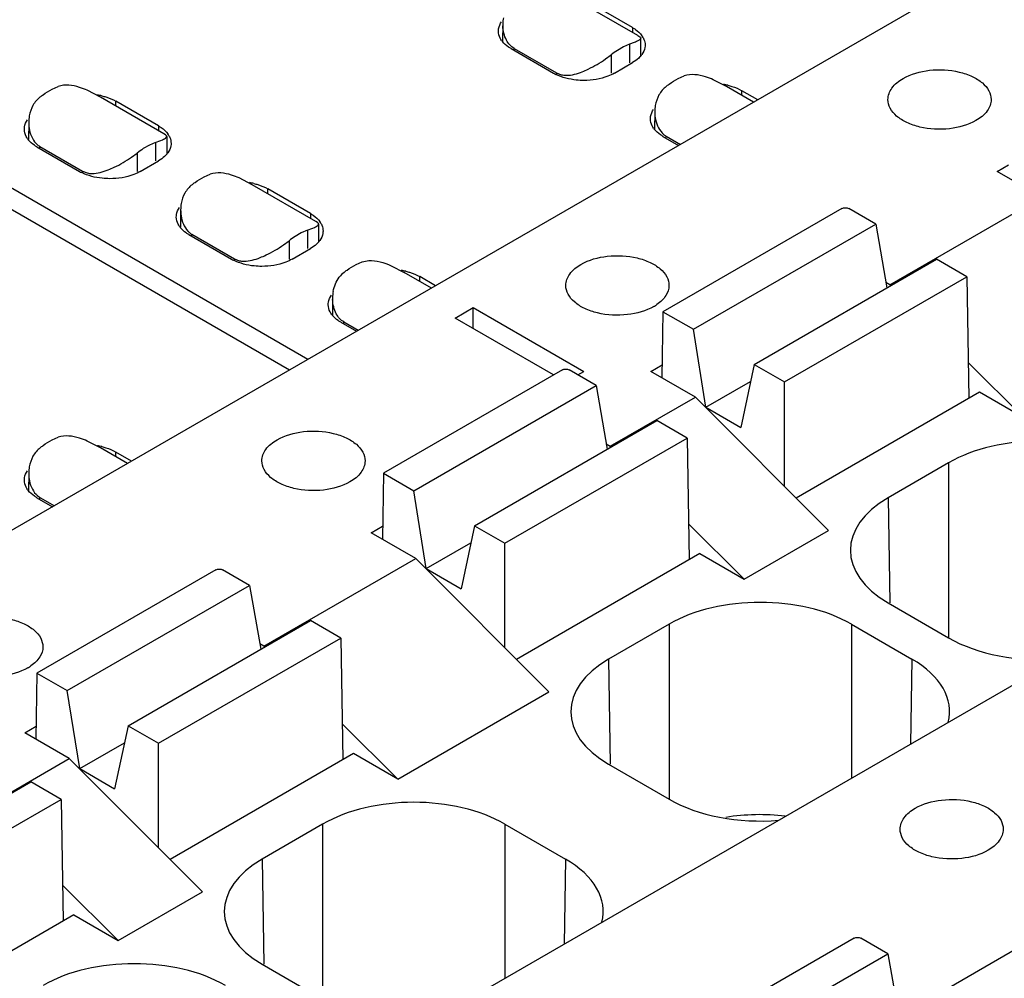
# Model space of a CAD drawing. Header units: inches. Extents: x 0 to 22, y 0 to 17.
# Tile 23 of 51: x 4.12 to 4.571, y 13.477 to 13.917. Entities that reach past the tile are written whole.
import ezdxf

# ---------------------------------------------------------------- set-up
doc = ezdxf.new("R2010")
doc.units = ezdxf.units.IN
doc.header["$LTSCALE"] = 1.21
doc.header["$MEASUREMENT"] = 0
doc.layers.get('0').update_dxf_attribs({"linetype": 'CONTINUOUS'})

msp = doc.modelspace()

# ---------------------------------------------------------------- linework, layer by layer
at = {"color": 7, "linetype": 'CONTINUOUS'}
for p, q in [((4.736179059, 14.0406562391), (3.5892184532, 13.3784155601)), ((4.4029486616, 13.9093845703), (4.3738779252, 13.9261696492)), ((4.4005024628, 13.9130021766), (4.3810152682, 13.9242538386)), ((4.3410579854, 13.9146565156), (4.3409976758, 13.906676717)), ((4.4005024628, 13.9130021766), (4.4005024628, 13.9107969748)), ((4.2517887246, 13.7609753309), (3.9924506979, 13.9107138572)), ((4.4043157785, 13.9002352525), (4.404285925, 13.9081525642)), ((3.984099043, 13.9058917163), (4.2434370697, 13.75615319)), ((4.3462104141, 13.9025578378), (4.3462174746, 13.9034920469)), ((4.3462174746, 13.9034920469), (4.3657049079, 13.8922402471)), ((4.3963127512, 13.9041390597), (4.393524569, 13.9025314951)), ((4.3990802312, 13.9053307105), (4.3963127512, 13.9041390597)), ((4.3990802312, 13.9053307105), (4.3991119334, 13.8969231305)), ((4.4012245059, 13.906147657), (4.3990802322, 13.9053307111)), ((4.3448247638, 13.9033578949), (4.3643119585, 13.892106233)), ((4.3881631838, 13.8986159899), (4.3907590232, 13.9005337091)), ((4.3907596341, 13.9005333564), (4.3907596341, 13.892106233)), ((4.3921508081, 13.892106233), (4.4005024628, 13.8969283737)), ((4.3657049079, 13.8922402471), (4.3657049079, 13.8915707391)), ((4.3657049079, 13.8922402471), (4.3678299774, 13.8913967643)), ((4.4214331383, 13.889634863), (4.4241975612, 13.8908282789)), ((4.1346929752, 13.884812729), (4.1374573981, 13.8860061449)), ((4.4434750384, 13.8859850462), (4.4374727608, 13.8890981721)), ((4.4558865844, 13.8788188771), (4.443475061, 13.8859851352)), ((4.1567348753, 13.8811629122), (4.1507325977, 13.8842760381)), ((4.185805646, 13.8643779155), (4.1567348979, 13.8811630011)), ((4.4506123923, 13.8818641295), (4.4506123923, 13.8840693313)), ((4.4577962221, 13.879921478), (4.4506123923, 13.8840693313)), ((4.1638722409, 13.8770419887), (4.1638722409, 13.8792471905)), ((4.1833594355, 13.8679955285), (4.1638722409, 13.8792471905)), ((5.02682723, 13.8728396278), (3.8798666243, 13.2105989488)), ((4.4106551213, 13.8744720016), (4.4105948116, 13.8664921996)), ((4.1239149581, 13.8696498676), (4.1238546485, 13.8616700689)), ((4.1833594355, 13.8679955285), (4.1833594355, 13.8657903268)), ((4.186604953, 13.8638708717), (4.185805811, 13.8643777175)), ((4.1868825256, 13.8626458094), (4.1871429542, 13.8631458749)), ((4.1871429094, 13.8631459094), (4.1871727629, 13.8552286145)), ((4.414421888, 13.8631733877), (4.4216057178, 13.8590255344)), ((4.4158075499, 13.8623733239), (4.4158146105, 13.8633075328)), ((4.4158146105, 13.8633075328), (4.4224182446, 13.8594946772)), ((4.1290673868, 13.8575511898), (4.1290744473, 13.8584853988)), ((4.1290744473, 13.8584853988), (4.1485618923, 13.8472335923)), ((4.1791697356, 13.8591324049), (4.1763815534, 13.8575248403)), ((4.1819372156, 13.8603240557), (4.1791697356, 13.8591324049)), ((4.1819372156, 13.8603240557), (4.1819689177, 13.8519164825)), ((4.1276817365, 13.8583512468), (4.1471689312, 13.8470995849)), ((4.1710201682, 13.8536093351), (4.1736160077, 13.8555270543)), ((4.1736166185, 13.8555267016), (4.1736166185, 13.8470995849)), ((4.1750077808, 13.8470995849), (4.1833594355, 13.8519217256)), ((4.5675355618, 13.8470930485), (4.572735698, 13.8500955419)), ((4.1485618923, 13.8472335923), (4.1485618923, 13.8465640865)), ((4.1485618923, 13.8472335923), (4.1506869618, 13.8463901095)), ((4.2042900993, 13.8446282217), (4.2070545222, 13.8458216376)), ((4.5879398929, 13.8353118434), (4.5675355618, 13.8470930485)), ((4.2263319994, 13.8409784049), (4.2203297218, 13.8440915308)), ((4.2554027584, 13.824193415), (4.226332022, 13.8409784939)), ((4.233469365, 13.8368574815), (4.233469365, 13.8390626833)), ((4.2529565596, 13.8278110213), (4.233469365, 13.8390626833)), ((4.5183427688, 13.7951273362), (4.5879398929, 13.8353118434)), ((4.1935120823, 13.8294653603), (4.1934517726, 13.8214855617)), ((4.2529565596, 13.8278110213), (4.2529565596, 13.8256058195)), ((4.4963945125, 13.8301251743), (4.4144218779, 13.7827952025)), ((4.5118578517, 13.8229797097), (4.4994823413, 13.8301251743)), ((4.2562020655, 13.8236863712), (4.2554029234, 13.824193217)), ((4.256479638, 13.8224613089), (4.2567400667, 13.8229613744)), ((4.2567698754, 13.8150440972), (4.2567400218, 13.8229614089)), ((4.4283413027, 13.774758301), (4.5118578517, 13.8229797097)), ((4.5118578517, 13.8229797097), (4.5169386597, 13.7937656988)), ((4.1972788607, 13.8181667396), (4.2167660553, 13.8069150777)), ((4.1986645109, 13.8173666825), (4.1986715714, 13.8183008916)), ((4.1986715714, 13.8183008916), (4.2181590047, 13.8070490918)), ((4.248766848, 13.8189479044), (4.2459786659, 13.8173403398)), ((4.251534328, 13.8201395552), (4.248766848, 13.8189479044)), ((4.251534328, 13.8201395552), (4.2515660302, 13.8117319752)), ((4.2406172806, 13.8134248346), (4.2432131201, 13.8153425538)), ((4.2432137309, 13.8153422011), (4.2432137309, 13.8069150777)), ((4.2446049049, 13.8069150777), (4.2529565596, 13.8117372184)), ((4.2181590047, 13.8070490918), (4.2181590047, 13.8063795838)), ((4.2181590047, 13.8070490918), (4.2202840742, 13.806205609)), ((4.2738872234, 13.8044437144), (4.2766516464, 13.8056371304)), ((4.4561801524, 13.7586844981), (4.5396967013, 13.8069059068)), ((4.5536161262, 13.7988690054), (4.5396967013, 13.8069059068)), ((4.2899306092, 13.8039053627), (4.2959291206, 13.8007939)), ((4.3083406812, 13.7936277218), (4.2959291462, 13.8007939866)), ((4.3030664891, 13.7966729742), (4.3030664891, 13.798878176)), ((4.310250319, 13.7947303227), (4.3030664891, 13.798878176)), ((4.4700995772, 13.7506475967), (4.5536161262, 13.7988690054)), ((4.5183427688, 13.7951273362), (4.5165186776, 13.7961805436)), ((4.5536161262, 13.7988690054), (4.5544590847, 13.7431025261)), ((4.2631092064, 13.7892808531), (4.2630488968, 13.7813010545)), ((4.3192024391, 13.7799106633), (4.327554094, 13.7847328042)), ((4.327554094, 13.7750885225), (4.327554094, 13.7847328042)), ((4.327554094, 13.7847328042), (4.3782313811, 13.7554723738)), ((4.4144218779, 13.7827952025), (4.4139642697, 13.7525218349)), ((4.4144218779, 13.7827952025), (4.4283413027, 13.774758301)), ((4.2668759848, 13.7779822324), (4.2740598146, 13.7738343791)), ((4.268261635, 13.7771821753), (4.2682686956, 13.7781163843)), ((4.2682686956, 13.7781163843), (4.2748723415, 13.7743035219)), ((4.3643142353, 13.7538636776), (4.3192024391, 13.7799106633)), ((4.4340156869, 13.7390569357), (4.4283413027, 13.774758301)), ((4.5797264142, 13.7341940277), (4.5542108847, 13.7595223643)), ((4.3683358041, 13.7561856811), (4.2863631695, 13.7088557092)), ((4.3837991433, 13.7490402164), (4.3714236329, 13.756185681)), ((4.3754452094, 13.7538636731), (4.3782313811, 13.7554723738)), ((4.4088541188, 13.755472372), (4.4140542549, 13.7584748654)), ((4.4292584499, 13.7436911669), (4.4088541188, 13.755472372)), ((4.4561801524, 13.7586844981), (4.4500198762, 13.7298163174)), ((4.4561801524, 13.7586844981), (4.4700995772, 13.7506475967)), ((4.4340156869, 13.7390569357), (4.4545178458, 13.7508946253)), ((4.4700995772, 13.7027410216), (4.4700995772, 13.7506475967)), ((4.3002825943, 13.7008188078), (4.3837991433, 13.7490402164)), ((4.3837991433, 13.7490402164), (4.3888799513, 13.7198262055)), ((4.5593782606, 13.7459427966), (4.4753820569, 13.6974444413)), ((4.5797264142, 13.7341940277), (4.5593782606, 13.7459427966)), ((4.3902840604, 13.7211878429), (4.4292584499, 13.7436911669)), ((4.4292584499, 13.7436911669), (4.4902533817, 13.6825334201)), ((4.4340156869, 13.7390569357), (4.4500198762, 13.7298163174)), ((4.328121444, 13.6847450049), (4.4116379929, 13.7329664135)), ((4.4255574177, 13.7249295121), (4.4116379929, 13.7329664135)), ((4.1346929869, 13.7240746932), (4.1374574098, 13.7252681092)), ((4.156734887, 13.7204248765), (4.1507326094, 13.7235380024)), ((4.3420408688, 13.6767081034), (4.4255574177, 13.7249295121)), ((4.4255574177, 13.7249295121), (4.4264003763, 13.6691630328)), ((4.1691464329, 13.7132587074), (4.1567349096, 13.7204249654)), ((4.3884599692, 13.7222410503), (4.3902840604, 13.7211878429)), ((4.1638722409, 13.7163039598), (4.1638722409, 13.7185091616)), ((4.1710560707, 13.7143613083), (4.1638722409, 13.7185091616)), ((4.5452660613, 13.7136096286), (4.5175526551, 13.6976082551)), ((4.5452660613, 13.7136096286), (4.5452660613, 13.6333873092)), ((4.1239149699, 13.7089118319), (4.1238546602, 13.7009320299)), ((4.2863631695, 13.7088557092), (4.2859055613, 13.6785823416)), ((4.2863631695, 13.7088557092), (4.3002825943, 13.7008188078)), ((4.3059569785, 13.6651174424), (4.3002825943, 13.7008188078)), ((4.1276817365, 13.697613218), (4.1348655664, 13.6934653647)), ((4.1290673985, 13.6968131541), (4.129074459, 13.6977473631)), ((4.129074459, 13.6977473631), (4.1356780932, 13.6939345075)), ((4.5175526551, 13.6976082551), (4.5182813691, 13.6493996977)), ((4.2807954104, 13.6815328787), (4.2859955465, 13.6845353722)), ((4.328121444, 13.6847450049), (4.3219611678, 13.6558768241)), ((4.328121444, 13.6847450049), (4.3420408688, 13.6767081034)), ((4.4516677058, 13.6602545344), (4.4261521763, 13.685582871)), ((4.4516677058, 13.6602545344), (4.4902533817, 13.6825334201)), ((4.3011997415, 13.6697516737), (4.2807954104, 13.6815328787)), ((4.3059569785, 13.6651174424), (4.3264591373, 13.676955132)), ((4.3420408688, 13.6288015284), (4.3420408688, 13.6767081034)), ((4.2316026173, 13.6295671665), (4.3011997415, 13.6697516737)), ((4.3011997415, 13.6697516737), (4.3621946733, 13.6085939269)), ((4.4313195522, 13.6720033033), (4.3473233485, 13.623504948)), ((4.4313195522, 13.6720033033), (4.4516677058, 13.6602545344)), ((4.2096543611, 13.6645650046), (4.1276817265, 13.6172350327)), ((4.2251177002, 13.65741954), (4.2127421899, 13.6645650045)), ((4.3059569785, 13.6651174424), (4.3219611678, 13.6558768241)), ((4.1416011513, 13.6091981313), (4.2251177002, 13.65741954)), ((4.2251177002, 13.65741954), (4.2301985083, 13.6282055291)), ((4.5175526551, 13.6493886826), (4.5452660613, 13.6333873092)), ((4.1694400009, 13.5931243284), (4.2529565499, 13.6413457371)), ((4.2668759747, 13.6333088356), (4.2529565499, 13.6413457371)), ((4.4172073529, 13.6396701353), (4.3894939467, 13.6236687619)), ((4.4172073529, 13.6396701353), (4.4172073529, 13.5594478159)), ((4.5007207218, 13.6396701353), (4.5007207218, 13.5690723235)), ((4.5007207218, 13.6396701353), (4.528434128, 13.6236687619)), ((4.1833594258, 13.585087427), (4.2668759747, 13.6333088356)), ((4.2668759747, 13.6333088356), (4.2677189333, 13.5775423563)), ((4.2316026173, 13.6295671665), (4.2297785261, 13.6306203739)), ((4.3894939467, 13.6236687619), (4.3902226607, 13.5754602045)), ((4.528434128, 13.6236687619), (4.5278455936, 13.5847338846)), ((4.1276817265, 13.6172350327), (4.1272241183, 13.5869616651)), ((4.1276817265, 13.6172350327), (4.1416011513, 13.6091981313)), ((4.1472755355, 13.573496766), (4.1416011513, 13.6091981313)), ((4.2929862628, 13.568633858), (4.3621946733, 13.6085939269)), ((4.1221139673, 13.5899122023), (4.1273141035, 13.5929146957)), ((4.1694400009, 13.5931243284), (4.1632797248, 13.5642561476)), ((4.1694400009, 13.5931243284), (4.1833594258, 13.585087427)), ((4.2929862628, 13.568633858), (4.2674707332, 13.5939621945)), ((4.1425182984, 13.5781309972), (4.1221139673, 13.5899122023)), ((4.1472755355, 13.573496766), (4.1677776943, 13.5853344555)), ((4.1833594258, 13.5371808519), (4.1833594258, 13.585087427)), ((4.2726381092, 13.5803826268), (4.1886419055, 13.5318842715)), ((4.2929862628, 13.568633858), (4.2726381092, 13.5803826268)), ((4.1035439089, 13.5556276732), (4.1425182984, 13.5781309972)), ((4.1425182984, 13.5781309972), (4.2035132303, 13.5169732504)), ((4.3894939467, 13.5754491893), (4.4172073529, 13.5594478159)), ((4.1472755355, 13.573496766), (4.1632797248, 13.5642561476)), ((4.0413812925, 13.5191848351), (4.1248978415, 13.5674062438)), ((4.1388172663, 13.5593693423), (4.1248978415, 13.5674062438)), ((4.0553007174, 13.5111479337), (4.1388172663, 13.5593693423)), ((4.1388172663, 13.5593693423), (4.1396602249, 13.5036028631)), ((4.2585259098, 13.5480494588), (4.2308125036, 13.5320480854)), ((4.2585259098, 13.5480494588), (4.2585259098, 13.4678271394)), ((4.3420392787, 13.5480494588), (4.3420392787, 13.4774516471)), ((4.3420392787, 13.5480494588), (4.369752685, 13.5320480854)), ((4.2308125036, 13.5320480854), (4.2315412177, 13.483839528)), ((4.369752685, 13.5320480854), (4.3691641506, 13.4931132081)), ((4.1649275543, 13.4946943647), (4.1394120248, 13.5200227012)), ((4.1649275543, 13.4946943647), (4.2035132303, 13.5169732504)), ((4.1445794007, 13.5064431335), (4.0605831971, 13.4579447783)), ((4.1445794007, 13.5064431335), (4.1649275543, 13.4946943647)), ((4.5239105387, 13.4607922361), (4.5935076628, 13.5009767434)), ((4.5019622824, 13.4957900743), (4.4199896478, 13.4484601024)), ((4.5174256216, 13.4886446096), (4.5050501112, 13.4957900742)), ((4.4339090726, 13.440423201), (4.5174256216, 13.4886446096)), ((4.5174256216, 13.4886446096), (4.5225064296, 13.4594305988)), ((4.2308125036, 13.4838285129), (4.2585259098, 13.4678271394))]:
    msp.add_line(p, q, dxfattribs=at)
for centre, radius, start, end in [((4.3582883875, 13.9145365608), 0.017230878, 170.0078885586, 179.6011979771), ((4.3586417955, 13.9145261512), 0.0175843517, 179.5752957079, 182.364922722), ((4.3975117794, 13.9040862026), 0.0089448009, 29.3295549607, 35.5044624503), ((4.3485518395, 13.9127925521), 0.0098455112, 215.4728787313, 218.666456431), ((4.4127095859, 13.8730720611), 0.0351556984, 123.0735863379, 128.6355207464), ((4.3960962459, 13.906907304), 0.0107158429, 318.1775751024, 321.2412474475), ((4.3967656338, 13.9063702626), 0.0098576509, 321.2395829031, 324.5257883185), ((4.3739416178, 13.9088087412), 0.0192796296, 240.0348432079, 243.4778413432), ((4.4372045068, 13.8571423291), 0.0302177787, 76.6775644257, 80.6425635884), ((4.1504643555, 13.8523201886), 0.0302177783, 76.6775644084, 80.642562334), ((4.4278824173, 13.8743522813), 0.0172277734, 169.9823114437, 179.6019124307), ((4.1411422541, 13.8695301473), 0.0172277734, 169.982311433, 179.6019124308), ((4.1803684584, 13.8590793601), 0.0089451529, 29.334269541, 35.5043839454), ((4.4181489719, 13.872608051), 0.0098455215, 215.4728798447, 218.6665361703), ((4.4201419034, 13.8706248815), 0.0085061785, 223.8237123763, 232.6151524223), ((4.419766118, 13.8701385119), 0.0078915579, 232.6389871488, 239.9519623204), ((4.1314088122, 13.867785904), 0.0098455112, 215.4728787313, 218.6664564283), ((4.133401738, 13.865802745), 0.0085061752, 223.8237113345, 232.61524574), ((4.1330259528, 13.8653163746), 0.0078915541, 232.6390829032, 239.9519635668), ((4.1955665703, 13.8280654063), 0.0351556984, 123.0735863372, 128.6355207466), ((4.1789532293, 13.8619006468), 0.0107158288, 318.1775959, 321.241324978), ((4.1796226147, 13.8613636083), 0.0098576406, 321.2396623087, 324.5257894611), ((4.1567985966, 13.8638021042), 0.0192796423, 240.0348439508, 243.4778775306), ((4.2200614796, 13.8121356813), 0.0302177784, 76.6775644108, 80.6425625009), ((4.2107393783, 13.8293456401), 0.0172277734, 169.9823114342, 179.6019124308), ((4.2499655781, 13.81889485), 0.0089451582, 29.3343407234, 35.5043827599), ((4.2010059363, 13.8276013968), 0.0098455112, 215.4728787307, 218.6664564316), ((4.2029988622, 13.8256182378), 0.0085061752, 223.8237113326, 232.6152455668), ((4.2026230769, 13.8251318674), 0.0078915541, 232.6390827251, 239.9519635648), ((4.2651636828, 13.7878809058), 0.0351556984, 123.0735863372, 128.6355207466), ((4.2485503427, 13.8217161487), 0.0107158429, 318.1775751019, 321.2412474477), ((4.2492197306, 13.8211791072), 0.0098576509, 321.2395829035, 324.5257883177), ((4.2263957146, 13.8236175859), 0.0192796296, 240.0348432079, 243.4778413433), ((4.2763717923, 13.7907483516), 0.0129030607, 128.5473838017, 142.1641096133), ((4.2896585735, 13.7719510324), 0.0302179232, 76.6775705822, 80.6430036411), ((4.2803396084, 13.7891608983), 0.017230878, 170.0078885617, 179.6011979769), ((4.2806930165, 13.7891504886), 0.0175843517, 179.5752957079, 182.3649227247), ((4.4000063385, 13.8029757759), 0.0205064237, 299.9565127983, 304.7089585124), ((4.2706030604, 13.7874168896), 0.0098455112, 215.4728787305, 218.6664564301), ((4.1504643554, 13.6915821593), 0.0302177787, 76.6775644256, 80.6425635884), ((4.1411422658, 13.7087921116), 0.0172277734, 169.9823114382, 179.6019124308), ((4.1314088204, 13.7070478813), 0.0098455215, 215.4728798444, 218.6665361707), ((4.133401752, 13.7050647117), 0.0085061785, 223.8237123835, 232.6151524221), ((4.1330259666, 13.7045783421), 0.0078915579, 232.638987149, 239.9519623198), ((4.1132661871, 13.6374156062), 0.0205064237, 299.9565127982, 304.7089585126)]:
    msp.add_arc(centre, radius, start, end, dxfattribs=at)
for centre, major_axis, ratio, start_param, end_param in [((4.5870227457, 13.68949617), (0.0590551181, -0), 0.5774314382, 0.7854362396, 2.356156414), ((4.5593156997, 13.6734984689), (0.0590596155, -0), 0.5773434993, 2.3562325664, 3.9269527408), ((4.4589640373, 13.6155566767), (0.0590551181, -0), 0.5774314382, 0.7854362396, 2.356156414), ((4.5870227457, 13.6575007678), (0.0590551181, -0), 0.5774314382, -2.356156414, -1.4258675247), ((4.4312569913, 13.5995589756), (0.0590596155, -0), 0.5773434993, 2.3562325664, 3.9269527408), ((4.4866710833, 13.5995589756), (0.0590596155, -0), 0.5773434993, 6.1394332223, 7.0685453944), ((4.3002825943, 13.5239360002), (0.0590551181, -0), 0.5774314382, 0.7854362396, 2.356156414), ((4.4589640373, 13.5835612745), (0.0590551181, -0), 0.5774314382, -2.356156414, -1.4258675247), ((4.4589640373, 13.5182815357), (0.0590551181, -0), 0.5774314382, 7.6592138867, 8.1245106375), ((4.2725755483, 13.5079382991), (0.0590596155, -0), 0.5773434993, 2.3562325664, 3.9269527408), ((4.3279896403, 13.5079382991), (0.0590596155, -0), 0.5773434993, 6.1394332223, 7.0685453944), ((4.1722238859, 13.449996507), (0.0590551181, -0), 0.5774314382, 0.7854362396, 2.356156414)]:
    msp.add_ellipse(centre, major_axis=major_axis, ratio=ratio, start_param=start_param, end_param=end_param, dxfattribs=at)
for points, knots in [([(4.3390595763, 13.9113947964), (4.3390595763, 13.9117641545), (4.3391887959, 13.9132994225), (4.3398578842, 13.9147613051), (4.3405337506, 13.9157105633)], [0, 0, 0, 0, 0.240680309, 1, 1, 1, 1]), ([(4.4005024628, 13.9130021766), (4.4009481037, 13.9127448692), (4.402550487, 13.9117263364), (4.4039894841, 13.9104102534), (4.404793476, 13.9092810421)], [0, 0, 0, 0, 0.2707257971, 1, 1, 1, 1]), ([(4.3405337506, 13.9070790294), (4.3402969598, 13.9074116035), (4.3394868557, 13.9087136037), (4.3390595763, 13.9102692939), (4.3390595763, 13.9113947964)], [0, 0, 0, 0, 0.2661815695, 1, 1, 1, 1]), ([(4.4042859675, 13.9081525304), (4.4042876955, 13.90776674), (4.4030403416, 13.9069034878), (4.4020165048, 13.9064734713), (4.4012245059, 13.906147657)], [0, 0, 0, 0, 0.3105753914, 1, 1, 1, 1]), ([(4.4029488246, 13.9093843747), (4.4032703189, 13.90919867), (4.4037621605, 13.9089139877), (4.4042165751, 13.9084749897), (4.404270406, 13.9082692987)], [0, 0, 0, 0, 0.6358606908, 1, 1, 1, 1]), ([(4.4053100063, 13.9084676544), (4.4054653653, 13.9081904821), (4.4060017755, 13.9070970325), (4.4062676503, 13.9058652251), (4.4062676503, 13.9049652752)], [0, 0, 0, 0, 0.2609387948, 1, 1, 1, 1]), ([(4.3448247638, 13.9033578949), (4.3444253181, 13.9035885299), (4.3429706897, 13.9045042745), (4.3416505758, 13.9056580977), (4.3408645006, 13.906641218)], [0, 0, 0, 0, 0.2681683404, 1, 1, 1, 1]), ([(4.4062676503, 13.9049652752), (4.4062676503, 13.9045959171), (4.4061384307, 13.903060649), (4.4054693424, 13.9015987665), (4.404793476, 13.9006495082)], [0, 0, 0, 0, 0.240680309, 1, 1, 1, 1]), ([(4.4040818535, 13.8997617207), (4.403842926, 13.8994945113), (4.4027714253, 13.8984065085), (4.401513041, 13.8975118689), (4.4005024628, 13.8969283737)], [0, 0, 0, 0, 0.2349906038, 1, 1, 1, 1]), ([(4.3774522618, 13.8927983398), (4.3783849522, 13.8931654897), (4.382107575, 13.8948111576), (4.3856390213, 13.8968764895), (4.3881631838, 13.8986159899)], [0, 0, 0, 0, 0.2464085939, 1, 1, 1, 1]), ([(4.3782313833, 13.888777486), (4.3770652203, 13.888777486), (4.3726559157, 13.8890049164), (4.3682418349, 13.8901038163), (4.365332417, 13.8915580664)], [0, 0, 0, 0, 0.2639102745, 1, 1, 1, 1]), ([(4.3678299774, 13.8913967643), (4.368580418, 13.8912154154), (4.3718749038, 13.8908939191), (4.3751238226, 13.8918817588), (4.3774522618, 13.8927983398)], [0, 0, 0, 0, 0.2357818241, 1, 1, 1, 1]), ([(4.3921508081, 13.892106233), (4.3911995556, 13.8915569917), (4.3868291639, 13.8895307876), (4.3819340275, 13.888777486), (4.3782313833, 13.888777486)], [0, 0, 0, 0, 0.228788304, 1, 1, 1, 1]), ([(4.4374727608, 13.8890981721), (4.4363245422, 13.8896048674), (4.4321698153, 13.8912285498), (4.4272624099, 13.8919241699), (4.424198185, 13.8908279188)], [0, 0, 0, 0, 0.2783141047, 1, 1, 1, 1]), ([(4.524385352, 13.8896886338), (4.5280400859, 13.8917988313), (4.5367755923, 13.8941629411), (4.5478207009, 13.8936036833), (4.555930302, 13.8909011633), (4.5606731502, 13.8880090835), (4.5638863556, 13.8843548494), (4.5647097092, 13.8814069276), (4.5647103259, 13.8800443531)], [0, 0, 0, 0, 0.2699311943, 0.5613185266, 0.6954613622, 0.8131323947, 0.912847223, 1, 1, 1, 1]), ([(4.1507325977, 13.8842760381), (4.149584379, 13.8847827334), (4.1454296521, 13.8864064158), (4.1405222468, 13.8871020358), (4.1374580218, 13.8860057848)], [0, 0, 0, 0, 0.2783141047, 1, 1, 1, 1]), ([(4.4158776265, 13.8860305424), (4.4145517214, 13.8849764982), (4.4123152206, 13.8822963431), (4.4112134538, 13.8790180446), (4.4109172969, 13.8773490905)], [0, 0, 0, 0, 0.4998222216, 1, 1, 1, 1]), ([(4.4158770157, 13.886030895), (4.4163283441, 13.8863896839), (4.418088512, 13.8877252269), (4.4199750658, 13.8888994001), (4.4214331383, 13.889634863)], [0, 0, 0, 0, 0.2609334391, 1, 1, 1, 1]), ([(4.4441676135, 13.8865469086), (4.4447609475, 13.8864060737), (4.446985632, 13.8858022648), (4.4491436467, 13.8849173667), (4.4506123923, 13.8840693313)], [0, 0, 0, 0, 0.2644710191, 1, 1, 1, 1]), ([(4.5174669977, 13.8800443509), (4.5174661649, 13.8818844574), (4.5190758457, 13.8859903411), (4.5224317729, 13.8885606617), (4.524385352, 13.8896886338)], [0, 0, 0, 0, 0.4492511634, 1, 1, 1, 1]), ([(4.1291374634, 13.8812084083), (4.1278115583, 13.8801543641), (4.1255750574, 13.8774742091), (4.1244732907, 13.8741959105), (4.1241771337, 13.8725269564)], [0, 0, 0, 0, 0.4998222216, 1, 1, 1, 1]), ([(4.1291368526, 13.881208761), (4.129588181, 13.8815675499), (4.1313483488, 13.8829030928), (4.1332349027, 13.8840772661), (4.1346929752, 13.884812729)], [0, 0, 0, 0, 0.2609334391, 1, 1, 1, 1]), ([(4.1574274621, 13.8817247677), (4.1580207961, 13.8815839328), (4.1602454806, 13.880980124), (4.1624034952, 13.8800952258), (4.1638722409, 13.8792471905)], [0, 0, 0, 0, 0.2644710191, 1, 1, 1, 1]), ([(4.5577919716, 13.8704000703), (4.5541372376, 13.8682898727), (4.5454017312, 13.8659257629), (4.5343566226, 13.8664850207), (4.5262470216, 13.8691875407), (4.5215041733, 13.8720796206), (4.5182909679, 13.8757338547), (4.5174676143, 13.8786817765), (4.5174669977, 13.8800443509)], [0, 0, 0, 0, 0.2699311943, 0.5613185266, 0.6954613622, 0.8131323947, 0.912847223, 1, 1, 1, 1]), ([(4.5647103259, 13.8800443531), (4.5647111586, 13.8782042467), (4.5631014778, 13.874098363), (4.5597455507, 13.8715280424), (4.5577919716, 13.8704000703)], [0, 0, 0, 0, 0.4492511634, 1, 1, 1, 1]), ([(4.4086567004, 13.8712102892), (4.4086567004, 13.8715796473), (4.4087859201, 13.8731149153), (4.4094550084, 13.8745767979), (4.4101308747, 13.8755260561)], [0, 0, 0, 0, 0.240680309, 1, 1, 1, 1]), ([(4.4106550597, 13.8744719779), (4.4106484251, 13.8735792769), (4.4108793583, 13.8701291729), (4.4122163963, 13.8665951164), (4.4140049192, 13.8647348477)], [0, 0, 0, 0, 0.2570244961, 1, 1, 1, 1]), ([(4.121916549, 13.8663881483), (4.121916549, 13.8667575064), (4.1220457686, 13.8682927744), (4.1227148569, 13.869754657), (4.1233907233, 13.8707039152)], [0, 0, 0, 0, 0.240680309, 1, 1, 1, 1]), ([(4.1239148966, 13.8696498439), (4.123908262, 13.8687571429), (4.1241391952, 13.8653070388), (4.1254762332, 13.8617729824), (4.1272647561, 13.8599127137)], [0, 0, 0, 0, 0.2570244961, 1, 1, 1, 1]), ([(4.1833594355, 13.8679955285), (4.1838050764, 13.8677382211), (4.1854074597, 13.8667196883), (4.1868464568, 13.8654036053), (4.1876504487, 13.864274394)], [0, 0, 0, 0, 0.2707257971, 1, 1, 1, 1]), ([(4.4101308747, 13.8668945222), (4.4098940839, 13.8672270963), (4.4090839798, 13.8685290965), (4.4086567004, 13.8700847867), (4.4086567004, 13.8712102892)], [0, 0, 0, 0, 0.2661815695, 1, 1, 1, 1]), ([(4.1233907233, 13.8620723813), (4.1231539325, 13.8624049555), (4.1223438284, 13.8637069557), (4.121916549, 13.8652626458), (4.121916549, 13.8663881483)], [0, 0, 0, 0, 0.2661815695, 1, 1, 1, 1]), ([(4.1871429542, 13.8631458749), (4.1871426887, 13.8632047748), (4.1870738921, 13.8635137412), (4.1868051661, 13.8637226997), (4.186604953, 13.8638708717)], [0, 0, 0, 0, 0.1912483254, 1, 1, 1, 1]), ([(4.1881666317, 13.863461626), (4.1883220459, 13.8631844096), (4.1888586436, 13.862090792), (4.189124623, 13.8608587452), (4.189124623, 13.8599586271)], [0, 0, 0, 0, 0.2609424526, 1, 1, 1, 1]), ([(4.414421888, 13.8631733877), (4.4140224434, 13.863404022), (4.4125678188, 13.864319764), (4.411247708, 13.8654735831), (4.4104616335, 13.8664566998)], [0, 0, 0, 0, 0.2681682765, 1, 1, 1, 1]), ([(4.1276817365, 13.8583512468), (4.1272822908, 13.8585818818), (4.1258276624, 13.8594976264), (4.1245075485, 13.8606514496), (4.1237214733, 13.8616345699)], [0, 0, 0, 0, 0.2681683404, 1, 1, 1, 1]), ([(4.1819365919, 13.8603244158), (4.1830422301, 13.8607182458), (4.1847168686, 13.8613894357), (4.1864202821, 13.8621843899), (4.1868825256, 13.8626458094)], [0, 0, 0, 0, 0.6424767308, 1, 1, 1, 1]), ([(4.189124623, 13.8599586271), (4.189124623, 13.859589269), (4.1889954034, 13.858054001), (4.1883263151, 13.8565921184), (4.1876504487, 13.8556428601)], [0, 0, 0, 0, 0.240680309, 1, 1, 1, 1]), ([(4.186938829, 13.8547550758), (4.1866999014, 13.854487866), (4.1856284, 13.8533998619), (4.1843700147, 13.8525052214), (4.1833594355, 13.8519217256)], [0, 0, 0, 0, 0.2349905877, 1, 1, 1, 1]), ([(4.1603092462, 13.847791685), (4.1612419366, 13.8481588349), (4.1649645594, 13.8498045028), (4.1684960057, 13.8518698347), (4.1710201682, 13.8536093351)], [0, 0, 0, 0, 0.2464085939, 1, 1, 1, 1]), ([(4.161088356, 13.8437708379), (4.1599221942, 13.8437708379), (4.1555128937, 13.8439982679), (4.1510988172, 13.8450971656), (4.1481894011, 13.8465514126)], [0, 0, 0, 0, 0.2639102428, 1, 1, 1, 1]), ([(4.1506869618, 13.8463901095), (4.1514374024, 13.8462087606), (4.1547318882, 13.8458872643), (4.157980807, 13.846875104), (4.1603092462, 13.847791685)], [0, 0, 0, 0, 0.2357818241, 1, 1, 1, 1]), ([(4.1750077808, 13.8470995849), (4.1740565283, 13.8465503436), (4.1696861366, 13.8445241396), (4.1647910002, 13.8437708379), (4.161088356, 13.8437708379)], [0, 0, 0, 0, 0.228788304, 1, 1, 1, 1]), ([(4.2203297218, 13.8440915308), (4.2191815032, 13.8445982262), (4.2150267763, 13.8462219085), (4.2101193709, 13.8469175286), (4.2070551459, 13.8458212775)], [0, 0, 0, 0, 0.2783141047, 1, 1, 1, 1]), ([(4.1987345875, 13.8410239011), (4.1974086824, 13.8399698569), (4.1951721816, 13.8372897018), (4.1940704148, 13.8340114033), (4.1937742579, 13.8323424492)], [0, 0, 0, 0, 0.4998222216, 1, 1, 1, 1]), ([(4.1987339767, 13.8410242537), (4.1991853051, 13.8413830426), (4.200945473, 13.8427185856), (4.2028320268, 13.8438927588), (4.2042900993, 13.8446282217)], [0, 0, 0, 0, 0.2609334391, 1, 1, 1, 1]), ([(4.2270245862, 13.8415402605), (4.2276179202, 13.8413994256), (4.2298426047, 13.8407956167), (4.2320006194, 13.8399107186), (4.233469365, 13.8390626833)], [0, 0, 0, 0, 0.2644710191, 1, 1, 1, 1]), ([(4.1915136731, 13.8262036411), (4.1915136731, 13.8265729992), (4.1916428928, 13.8281082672), (4.1923119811, 13.8295701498), (4.1929878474, 13.830519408)], [0, 0, 0, 0, 0.240680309, 1, 1, 1, 1]), ([(4.1935120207, 13.8294653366), (4.1935053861, 13.8285726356), (4.1937363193, 13.8251225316), (4.1950733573, 13.8215884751), (4.1968618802, 13.8197282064)], [0, 0, 0, 0, 0.2570244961, 1, 1, 1, 1]), ([(4.2529565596, 13.8278110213), (4.2534022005, 13.8275537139), (4.2550045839, 13.8265351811), (4.2564435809, 13.8252190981), (4.2572475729, 13.8240898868)], [0, 0, 0, 0, 0.2707257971, 1, 1, 1, 1]), ([(4.4963945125, 13.8301251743), (4.4968498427, 13.8303880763), (4.497938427, 13.8305082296), (4.4990270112, 13.8303880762), (4.4994823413, 13.8301251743)], [0, 0, 0, 0, 0.5000000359, 1, 1, 1, 1]), ([(4.1929878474, 13.8218878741), (4.1927510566, 13.8222204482), (4.1919409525, 13.8235224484), (4.1915136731, 13.8250781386), (4.1915136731, 13.8262036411)], [0, 0, 0, 0, 0.2661815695, 1, 1, 1, 1]), ([(4.2515337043, 13.8201399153), (4.2526393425, 13.8205337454), (4.2543139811, 13.8212049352), (4.2560173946, 13.8219998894), (4.256479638, 13.8224613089)], [0, 0, 0, 0, 0.6424767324, 1, 1, 1, 1]), ([(4.2567400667, 13.8229613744), (4.2567398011, 13.8230202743), (4.2566710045, 13.8233292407), (4.2564022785, 13.8235381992), (4.2562020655, 13.8236863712)], [0, 0, 0, 0, 0.1912483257, 1, 1, 1, 1]), ([(4.2577637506, 13.8232771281), (4.2579191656, 13.8229999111), (4.2584557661, 13.8219062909), (4.2587217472, 13.8206742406), (4.2587217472, 13.8197741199)], [0, 0, 0, 0, 0.2609425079, 1, 1, 1, 1]), ([(4.1972788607, 13.8181667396), (4.1968794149, 13.8183973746), (4.1954247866, 13.8193131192), (4.1941046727, 13.8204669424), (4.1933185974, 13.8214500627)], [0, 0, 0, 0, 0.2681683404, 1, 1, 1, 1]), ([(4.2587217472, 13.8197741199), (4.2587217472, 13.8194047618), (4.2585925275, 13.8178694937), (4.2579234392, 13.8164076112), (4.2572475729, 13.8154583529)], [0, 0, 0, 0, 0.240680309, 1, 1, 1, 1]), ([(4.2299063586, 13.8076071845), (4.230839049, 13.8079743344), (4.2345616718, 13.8096200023), (4.2380931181, 13.8116853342), (4.2406172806, 13.8134248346)], [0, 0, 0, 0, 0.2464085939, 1, 1, 1, 1]), ([(4.2565359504, 13.8145705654), (4.2562970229, 13.814303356), (4.2552255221, 13.8132153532), (4.2539671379, 13.8123207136), (4.2529565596, 13.8117372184)], [0, 0, 0, 0, 0.2349906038, 1, 1, 1, 1]), ([(4.2306854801, 13.8035863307), (4.2295193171, 13.8035863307), (4.2251100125, 13.8038137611), (4.2206959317, 13.8049126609), (4.2177865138, 13.8063669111)], [0, 0, 0, 0, 0.2639102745, 1, 1, 1, 1]), ([(4.2202840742, 13.806205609), (4.2210345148, 13.8060242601), (4.2243290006, 13.8057027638), (4.2275779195, 13.8066906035), (4.2299063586, 13.8076071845)], [0, 0, 0, 0, 0.2357818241, 1, 1, 1, 1]), ([(4.2446049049, 13.8069150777), (4.2436536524, 13.8063658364), (4.2392832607, 13.8043396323), (4.2343881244, 13.8035863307), (4.2306854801, 13.8035863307)], [0, 0, 0, 0, 0.228788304, 1, 1, 1, 1]), ([(4.2683311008, 13.8008397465), (4.2687824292, 13.8011985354), (4.2705425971, 13.8025340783), (4.2724291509, 13.8037082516), (4.2738872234, 13.8044437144)], [0, 0, 0, 0, 0.2609334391, 1, 1, 1, 1]), ([(4.2766516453, 13.8056371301), (4.2776050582, 13.8059782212), (4.2821345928, 13.8067887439), (4.2867111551, 13.805326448), (4.2899306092, 13.8039053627)], [0, 0, 0, 0, 0.2234443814, 1, 1, 1, 1]), ([(4.3699210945, 13.7948531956), (4.3699202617, 13.7966933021), (4.3715299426, 13.8007991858), (4.3748858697, 13.8033695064), (4.3768394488, 13.8044974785)], [0, 0, 0, 0, 0.4492511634, 1, 1, 1, 1]), ([(4.3768394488, 13.8044974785), (4.3804941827, 13.806607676), (4.3892296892, 13.8089717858), (4.4002747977, 13.808412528), (4.4083843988, 13.805710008), (4.4131272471, 13.8028179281), (4.4163404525, 13.7991636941), (4.417163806, 13.7962157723), (4.4171644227, 13.7948531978)], [0, 0, 0, 0, 0.2699311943, 0.5613185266, 0.6954613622, 0.8131323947, 0.912847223, 1, 1, 1, 1]), ([(4.2966217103, 13.8013557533), (4.2972150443, 13.8012149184), (4.2994397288, 13.8006111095), (4.3015977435, 13.7997262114), (4.3030664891, 13.798878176)], [0, 0, 0, 0, 0.2644710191, 1, 1, 1, 1]), ([(4.4102460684, 13.785208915), (4.4065913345, 13.7830987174), (4.397855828, 13.7807346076), (4.3868107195, 13.7812938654), (4.3787011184, 13.7839963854), (4.3739582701, 13.7868884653), (4.3707450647, 13.7905426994), (4.3699217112, 13.7934906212), (4.3699210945, 13.7948531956)], [0, 0, 0, 0, 0.2699311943, 0.5613185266, 0.6954613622, 0.8131323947, 0.912847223, 1, 1, 1, 1]), ([(4.4171644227, 13.7948531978), (4.4171651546, 13.7932359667), (4.4159619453, 13.7896698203), (4.4132638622, 13.7872153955), (4.4116828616, 13.7861183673)], [0, 0, 0, 0, 0.4566439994, 1, 1, 1, 1]), ([(4.2611107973, 13.7860191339), (4.2611107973, 13.786388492), (4.2612400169, 13.78792376), (4.2619091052, 13.7893856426), (4.2625849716, 13.7903349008)], [0, 0, 0, 0, 0.240680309, 1, 1, 1, 1]), ([(4.2625849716, 13.7817033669), (4.2623481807, 13.782035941), (4.2615380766, 13.7833379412), (4.2611107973, 13.7848936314), (4.2611107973, 13.7860191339)], [0, 0, 0, 0, 0.2661815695, 1, 1, 1, 1]), ([(4.2668759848, 13.7779822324), (4.266476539, 13.7782128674), (4.2650219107, 13.779128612), (4.2637017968, 13.7802824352), (4.2629157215, 13.7812655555)], [0, 0, 0, 0, 0.2681683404, 1, 1, 1, 1]), ([(4.3683358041, 13.7561856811), (4.3687911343, 13.756448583), (4.3698797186, 13.7565687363), (4.3709683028, 13.7564485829), (4.3714236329, 13.756185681)], [0, 0, 0, 0, 0.5000000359, 1, 1, 1, 1]), ([(4.2376452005, 13.724128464), (4.2412999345, 13.7262386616), (4.2500354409, 13.7286027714), (4.2610805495, 13.7280435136), (4.2691901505, 13.7253409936), (4.2739329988, 13.7224489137), (4.2771462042, 13.7187946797), (4.2779695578, 13.7158467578), (4.2779701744, 13.7144841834)], [0, 0, 0, 0, 0.2699311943, 0.5613185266, 0.6954613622, 0.8131323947, 0.912847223, 1, 1, 1, 1]), ([(4.1291368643, 13.7204707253), (4.1295881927, 13.7208295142), (4.1313483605, 13.7221650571), (4.1332349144, 13.7233392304), (4.1346929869, 13.7240746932)], [0, 0, 0, 0, 0.2609334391, 1, 1, 1, 1]), ([(4.1507326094, 13.7235380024), (4.1495843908, 13.7240446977), (4.1454296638, 13.7256683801), (4.1405222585, 13.7263640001), (4.1374580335, 13.7252677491)], [0, 0, 0, 0, 0.2783141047, 1, 1, 1, 1]), ([(4.2307268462, 13.7144841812), (4.2307260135, 13.7163242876), (4.2323356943, 13.7204301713), (4.2356916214, 13.7230004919), (4.2376452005, 13.724128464)], [0, 0, 0, 0, 0.4492511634, 1, 1, 1, 1]), ([(4.1291374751, 13.7204703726), (4.12781157, 13.7194163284), (4.1255750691, 13.7167361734), (4.1244733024, 13.7134578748), (4.1241771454, 13.7117889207)], [0, 0, 0, 0, 0.4998222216, 1, 1, 1, 1]), ([(4.1574274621, 13.7209867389), (4.1580207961, 13.7208459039), (4.1602454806, 13.7202420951), (4.1624034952, 13.7193571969), (4.1638722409, 13.7185091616)], [0, 0, 0, 0, 0.2644710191, 1, 1, 1, 1]), ([(4.2710518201, 13.7048399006), (4.2673970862, 13.702729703), (4.2586615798, 13.7003655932), (4.2476164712, 13.700924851), (4.2395068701, 13.703627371), (4.2347640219, 13.7065194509), (4.2315508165, 13.7101736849), (4.2307274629, 13.7131216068), (4.2307268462, 13.7144841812)], [0, 0, 0, 0, 0.2699311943, 0.5613185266, 0.6954613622, 0.8131323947, 0.912847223, 1, 1, 1, 1]), ([(4.2779701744, 13.7144841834), (4.2779710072, 13.7126440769), (4.2763613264, 13.7085381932), (4.2730053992, 13.7059678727), (4.2710518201, 13.7048399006)], [0, 0, 0, 0, 0.4492511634, 1, 1, 1, 1]), ([(4.121916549, 13.7056501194), (4.121916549, 13.7060194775), (4.1220457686, 13.7075547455), (4.1227148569, 13.7090166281), (4.1233907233, 13.7099658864)], [0, 0, 0, 0, 0.240680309, 1, 1, 1, 1]), ([(4.1233907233, 13.7013343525), (4.1231539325, 13.7016669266), (4.1223438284, 13.7029689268), (4.121916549, 13.704524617), (4.121916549, 13.7056501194)], [0, 0, 0, 0, 0.2661815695, 1, 1, 1, 1]), ([(4.1239149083, 13.7089118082), (4.1239082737, 13.7080191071), (4.1241392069, 13.7045690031), (4.1254762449, 13.7010349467), (4.1272647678, 13.699174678)], [0, 0, 0, 0, 0.2570244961, 1, 1, 1, 1]), ([(4.1276817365, 13.697613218), (4.1272822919, 13.6978438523), (4.1258276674, 13.6987595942), (4.1245075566, 13.6999134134), (4.1237214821, 13.7008965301)], [0, 0, 0, 0, 0.2681682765, 1, 1, 1, 1]), ([(4.2096543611, 13.6645650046), (4.2101096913, 13.6648279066), (4.2111982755, 13.6649480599), (4.2122868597, 13.6648279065), (4.2127421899, 13.6645650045)], [0, 0, 0, 0, 0.5000000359, 1, 1, 1, 1]), ([(4.0900992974, 13.6389373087), (4.0937540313, 13.6410475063), (4.1024895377, 13.6434116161), (4.1135346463, 13.6428523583), (4.1216442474, 13.6401498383), (4.1263870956, 13.6372577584), (4.129600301, 13.6336035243), (4.1304236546, 13.6306556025), (4.1304242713, 13.6292930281)], [0, 0, 0, 0, 0.2699311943, 0.5613185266, 0.6954613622, 0.8131323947, 0.912847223, 1, 1, 1, 1]), ([(4.123505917, 13.6196487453), (4.119851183, 13.6175385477), (4.1111156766, 13.6151744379), (4.100070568, 13.6157336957), (4.091960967, 13.6184362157), (4.0872181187, 13.6213282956), (4.0840049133, 13.6249825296), (4.0831815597, 13.6279304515), (4.0831809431, 13.6292930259)], [0, 0, 0, 0, 0.2699311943, 0.5613185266, 0.6954613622, 0.8131323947, 0.912847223, 1, 1, 1, 1]), ([(4.1304242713, 13.6292930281), (4.1304250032, 13.627675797), (4.1292217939, 13.6241096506), (4.1265237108, 13.6216552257), (4.1249427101, 13.6205581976)], [0, 0, 0, 0, 0.4566439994, 1, 1, 1, 1]), ([(4.5299531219, 13.5553535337), (4.5336078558, 13.5574637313), (4.5423433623, 13.5598278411), (4.5533884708, 13.5592685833), (4.5614980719, 13.5565660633), (4.5662409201, 13.5536739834), (4.5694541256, 13.5500197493), (4.5702774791, 13.5470718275), (4.5702780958, 13.5457092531)], [0, 0, 0, 0, 0.2699311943, 0.5613185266, 0.6954613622, 0.8131323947, 0.912847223, 1, 1, 1, 1]), ([(4.5230347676, 13.5457092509), (4.5230339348, 13.5475493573), (4.5246436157, 13.551655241), (4.5279995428, 13.5542255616), (4.5299531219, 13.5553535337)], [0, 0, 0, 0, 0.4492511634, 1, 1, 1, 1]), ([(4.5633597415, 13.5360649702), (4.5597050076, 13.5339547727), (4.5509695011, 13.5315906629), (4.5399243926, 13.5321499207), (4.5318147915, 13.5348524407), (4.5270719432, 13.5377445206), (4.5238587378, 13.5413987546), (4.5230353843, 13.5443466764), (4.5230347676, 13.5457092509)], [0, 0, 0, 0, 0.2699311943, 0.5613185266, 0.6954613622, 0.8131323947, 0.912847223, 1, 1, 1, 1]), ([(4.5702780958, 13.5457092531), (4.5702789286, 13.5438691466), (4.5686692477, 13.5397632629), (4.5653133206, 13.5371929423), (4.5633597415, 13.5360649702)], [0, 0, 0, 0, 0.4492511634, 1, 1, 1, 1]), ([(4.5019622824, 13.4957900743), (4.5024176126, 13.4960529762), (4.5035061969, 13.4961731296), (4.5045947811, 13.4960529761), (4.5050501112, 13.4957900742)], [0, 0, 0, 0, 0.5000000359, 1, 1, 1, 1])]:
    msp.add_open_spline(points, degree=3, knots=knots, dxfattribs=at)
for points in [[(4.342758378, 13.9072274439), (4.3416942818, 13.9092234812), (4.3411657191, 13.9115405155), (4.3410724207, 13.9138005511)], [(4.3462174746, 13.9034920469), (4.3447478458, 13.9043405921), (4.3435567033, 13.9057299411), (4.342758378, 13.9072274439)], [(4.2633700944, 13.7921506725), (4.2637821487, 13.7944789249), (4.2647304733, 13.7967961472), (4.2661813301, 13.7986631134)], [(4.264809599, 13.7818517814), (4.2637455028, 13.7838478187), (4.2632169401, 13.7861648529), (4.2631236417, 13.7884248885)], [(4.2682686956, 13.7781163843), (4.2667990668, 13.7789649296), (4.2656079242, 13.7803542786), (4.264809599, 13.7818517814)]]:
    msp.add_open_spline(points, degree=3, dxfattribs=at)

doc.saveas('drawing.dxf')
